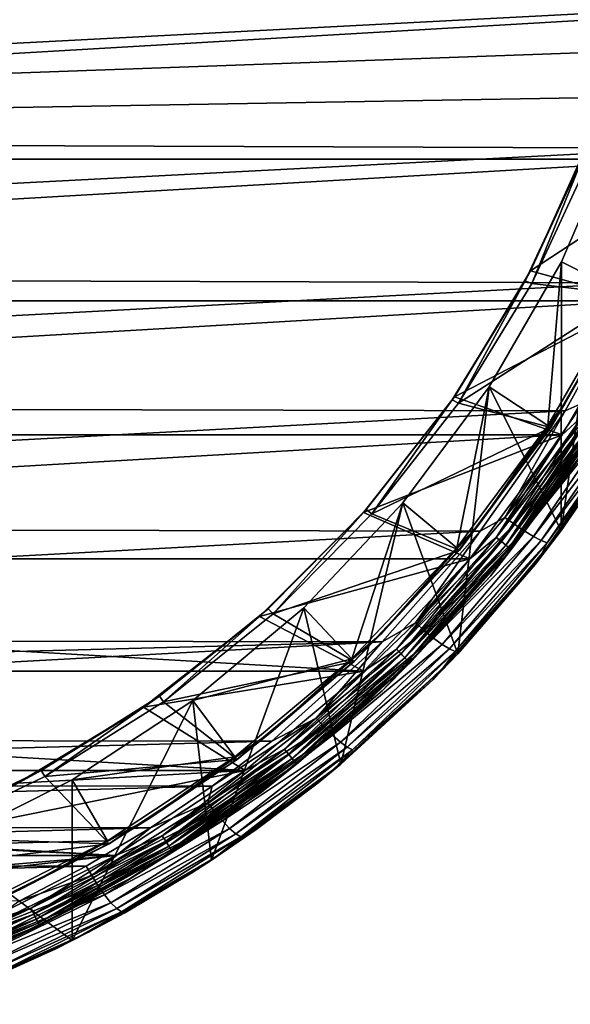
# Model space of a CAD drawing. Header units: metres. Extents: x -26 to 232, y -26 to 26.
# Tile 5 of 55: x 10 to 21, y -24 to -6. Entities that reach past the tile are written whole.
import ezdxf

# ---------------------------------------------------------------- set-up
doc = ezdxf.new("R2010")
doc.units = ezdxf.units.M
doc.layers.add('solid_TOP_LEVER_10_541_022_SW0001', color=7, linetype='CONTINUOUS')

msp = doc.modelspace()

# ---------------------------------------------------------------- linework, layer by layer
at = {"layer": 'solid_TOP_LEVER_10_541_022_SW0001'}
for points in [[(24.569145, -5.502078, 184.300491), (-24.134403, -5.389575, 172.608383), (-23.391724, -8.003867, 172.770081)], [(24.569145, -5.502078, 184.300491), (-23.391724, -8.003867, 172.770081), (23.864853, -6.306073, 184.126907)], [(23.840109, -5.647933), (-23.023182, -8.377531), (-23.840124, -5.647869)], [(23.840109, -5.647933), (23.023159, -8.377592), (-23.023182, -8.377531)], [(23.864853, -6.306073, 184.126907), (-23.391724, -8.003867, 172.770081), (23.291111, -7.207787, 183.983383)], [(23.291111, -7.207787, 183.983383), (-23.391724, -8.003867, 172.770081), (22.865383, -8.174208, 183.874115)], [(21.000765, -7.964533, 157.800003), (19.887629, -10.437821, 157.800003), (23.023081, -8.377807, 157.800003)], [(20.873819, -8.291534, 158.162842), (19.887629, -10.437821, 157.800003), (21.000765, -7.964533, 157.800003)], [(20.45418, -15.227493, 160), (20.455173, -10.272957, 160), (21.509472, -7.828821, 160)], [(22.083633, -12.750022, 160), (20.45418, -15.227493, 160), (21.509472, -7.828821, 160)], [(21.613276, -10.854467, 158.3853), (21.509472, -7.828821, 160), (20.455173, -10.272957, 160)], [(22.865383, -8.174208, 183.874115), (-23.391724, -8.003867, 172.770081), (-22.362555, -10.524074, 172.99501)], [(22.865383, -8.174208, 183.874115), (-22.362555, -10.524074, 172.99501), (21.831814, -10.657586, 183.60379)], [(19.789431, -10.622821, 158.162842), (19.887629, -10.437821, 157.800003), (20.873819, -8.291534, 158.162842)], [(19.789431, -10.622821, 158.162842), (20.873819, -8.291534, 158.162842), (19.909784, -10.671012, 158)], [(20.873819, -8.291534, 158.162842), (20.99991, -8.323084, 158), (19.909784, -10.671012, 158)], [(19.909784, -10.671012, 158), (20.99991, -8.323084, 158), (21.670641, -10.883278, 158)], [(23.023159, -8.377592), (-21.894865, -10.993854), (-23.023182, -8.377531)], [(23.023159, -8.377592), (21.894835, -10.993914), (-21.894865, -10.993854)], [(19.887629, -10.437821, 157.800003), (21.89467, -10.99424, 157.800003), (23.023081, -8.377807, 157.800003)], [(20.207005, -13.290226, 158.3853), (20.455173, -10.272957, 160), (19.124237, -12.578207, 160)], [(20.45418, -15.227493, 160), (19.124237, -12.578207, 160), (20.455173, -10.272957, 160)], [(20.207005, -13.290226, 158.3853), (21.613276, -10.854467, 158.3853), (20.455173, -10.272957, 160)], [(21.831814, -10.657586, 183.60379), (-22.362555, -10.524074, 172.99501), (-21.05792, -12.918911, 173.281586)], [(19.887629, -10.437821, 157.800003), (18.48447, -12.758928, 157.800003), (21.89467, -10.99424, 157.800003)], [(19.789431, -10.622821, 158.162842), (18.48447, -12.758928, 157.800003), (19.887629, -10.437821, 157.800003)], [(21.830469, -10.513, 158.302322), (21.613276, -10.854467, 158.3853), (20.516123, -12.891134, 158.302322)], [(21.66732, -10.881736, 158.209763), (21.830469, -10.513, 158.302322), (20.516123, -12.891134, 158.302322)], [(21.831814, -10.657586, 183.60379), (-21.05792, -12.918911, 173.281586), (20.526279, -13.022948, 183.263794)], [(18.445711, -12.814899, 158.162842), (18.48447, -12.758928, 157.800003), (19.789431, -10.622821, 158.162842)], [(18.445711, -12.814899, 158.162842), (19.789431, -10.622821, 158.162842), (18.55817, -12.878831, 158)], [(19.789431, -10.622821, 158.162842), (19.909784, -10.671012, 158), (18.55817, -12.878831, 158)], [(18.55817, -12.878831, 158), (19.909784, -10.671012, 158), (21.670641, -10.883278, 158)], [(20.855318, -12.873569, 183.323578), (21.831814, -10.657586, 183.60379), (20.526279, -13.022948, 183.263794)], [(18.55817, -12.878831, 158), (21.670641, -10.883278, 158), (20.260687, -13.325427, 158)], [(20.516123, -12.891134, 158.302322), (21.613276, -10.854467, 158.3853), (20.207005, -13.290226, 158.3853)], [(20.257523, -13.323579, 158.209763), (20.260687, -13.325427, 158), (21.66732, -10.881736, 158.209763)], [(20.257523, -13.323579, 158.209763), (21.66732, -10.881736, 158.209763), (20.516123, -12.891134, 158.302322)], [(21.66732, -10.881736, 158.209763), (20.260687, -13.325427, 158), (21.670641, -10.883278, 158)], [(21.894835, -10.993914), (-20.470407, -13.461514), (-21.894865, -10.993854)], [(21.894835, -10.993914), (20.470371, -13.46157), (-20.470407, -13.461514)], [(18.48447, -12.758928, 157.800003), (20.470095, -13.461991, 157.800003), (21.89467, -10.99424, 157.800003)], [(20.853889, -13.103367, 157.783096), (21.89467, -10.99424, 157.800003), (20.470095, -13.461991, 157.800003)], [(20.854317, -13.103636, 0.017037), (20.470371, -13.46157), (21.894835, -10.993914)], [(18.527462, -15.546263, 158.3853), (19.124237, -12.578207, 160), (17.534674, -14.71336, 160)], [(18.548025, -17.499163, 160), (17.534674, -14.71336, 160), (19.124237, -12.578207, 160)], [(18.527462, -15.546263, 158.3853), (20.207005, -13.290226, 158.3853), (19.124237, -12.578207, 160)], [(20.45418, -15.227493, 160), (18.548025, -17.499163, 160), (19.124237, -12.578207, 160)], [(18.48447, -12.758928, 157.800003), (16.811796, -14.893938, 157.800003), (20.470095, -13.461991, 157.800003)], [(16.860182, -14.839143, 158.162842), (16.811796, -14.893938, 157.800003), (18.48447, -12.758928, 157.800003)], [(16.860182, -14.839143, 158.162842), (18.48447, -12.758928, 157.800003), (18.445711, -12.814899, 158.162842)], [(16.860182, -14.839143, 158.162842), (18.445711, -12.814899, 158.162842), (16.962891, -14.917448, 158)], [(18.445711, -12.814899, 158.162842), (18.55817, -12.878831, 158), (16.962891, -14.917448, 158)], [(16.962891, -14.917448, 158), (18.55817, -12.878831, 158), (20.260687, -13.325427, 158)], [(19.414913, -14.984262, 182.949875), (20.855318, -12.873569, 183.323578), (20.526279, -13.022948, 183.263794)], [(21.043417, -12.984186, 183.297867), (20.855318, -12.873569, 183.323578), (19.414913, -14.984262, 182.949875)], [(21.604212, -13.546514, 182.290787), (20.45418, -15.227493, 160), (22.083633, -12.750022, 160)], [(20.526279, -13.022948, 183.263794), (-21.05792, -12.918911, 173.281586), (-19.491329, -15.159381, 173.627838)], [(20.526279, -13.022948, 183.263794), (-19.491329, -15.159381, 173.627838), (18.961132, -15.239669, 182.858307)], [(20.516123, -12.891134, 158.302322), (20.207005, -13.290226, 158.3853), (18.943771, -15.107154, 158.302322)], [(20.257523, -13.323579, 158.209763), (20.516123, -12.891134, 158.302322), (18.943771, -15.107154, 158.302322)], [(19.414913, -14.984262, 182.949875), (20.526279, -13.022948, 183.263794), (18.961132, -15.239669, 182.858307)], [(19.590885, -15.11258, 182.920776), (21.043417, -12.984186, 183.297867), (19.414913, -14.984262, 182.949875)], [(21.235243, -13.088845, 183.220215), (21.043417, -12.984186, 183.297867), (19.590885, -15.11258, 182.920776)], [(19.255651, -15.35587, 157.783096), (20.853889, -13.103367, 157.783096), (20.470095, -13.461991, 157.800003)], [(20.956137, -13.167613, 157.733215), (20.853889, -13.103367, 157.783096), (19.255651, -15.35587, 157.783096)], [(19.350063, -15.431161, 157.733215), (20.956137, -13.167613, 157.733215), (19.255651, -15.35587, 157.783096)], [(20.854317, -13.103636, 0.017037), (19.256048, -15.356186, 0.017037), (20.470371, -13.46157)], [(19.350418, -15.431443, 0.067053), (19.256048, -15.356186, 0.017037), (20.854317, -13.103636, 0.017037)], [(21.043949, -13.222789, 157.653732), (20.956137, -13.167613, 157.733215), (19.350063, -15.431161, 157.733215)], [(19.431147, -15.495822, 157.653732), (21.043949, -13.222789, 157.653732), (19.350063, -15.431161, 157.733215)], [(19.350418, -15.431443, 0.067053), (20.854317, -13.103636, 0.017037), (20.95652, -13.167854, 0.067053)], [(19.350418, -15.431443, 0.067053), (20.95652, -13.167854, 0.067053), (19.431435, -15.496053, 0.146632)], [(21.11133, -13.265128, 157.55011), (21.043949, -13.222789, 157.653732), (19.431147, -15.495822, 157.653732)], [(20.95652, -13.167854, 0.067053), (21.044262, -13.222986, 0.146632), (19.431435, -15.496053, 0.146632)], [(19.431435, -15.496053, 0.146632), (21.044262, -13.222986, 0.146632), (19.493568, -15.545602, 0.25034)], [(21.044262, -13.222986, 0.146632), (21.111551, -13.265267, 0.25034), (19.493568, -15.545602, 0.25034)], [(19.771168, -15.233985, 182.83992), (21.235243, -13.088845, 183.220215), (19.590885, -15.11258, 182.920776)], [(21.414675, -13.177709, 183.090607), (21.235243, -13.088845, 183.220215), (19.771168, -15.233985, 182.83992)], [(19.940712, -15.337065, 182.70755), (21.414675, -13.177709, 183.090607), (19.771168, -15.233985, 182.83992)], [(21.565865, -13.242515, 182.917847), (21.414675, -13.177709, 183.090607), (19.940712, -15.337065, 182.70755)], [(20.084587, -15.412233, 182.532745), (21.565865, -13.242515, 182.917847), (19.940712, -15.337065, 182.70755)], [(20.084587, -15.412233, 182.532745), (21.677584, -13.278936, 182.71785), (21.565865, -13.242515, 182.917847)], [(16.962891, -14.917448, 158), (20.260687, -13.325427, 158), (18.576662, -15.587502, 158)], [(18.943771, -15.107154, 158.302322), (20.207005, -13.290226, 158.3853), (18.527462, -15.546263, 158.3853)], [(18.573774, -15.585244, 158.209763), (18.576662, -15.587502, 158), (20.257523, -13.323579, 158.209763)], [(18.573774, -15.585244, 158.209763), (20.257523, -13.323579, 158.209763), (18.943771, -15.107154, 158.302322)], [(20.257523, -13.323579, 158.209763), (18.576662, -15.587502, 158), (20.260687, -13.325427, 158)], [(19.493362, -15.545439, 157.55011), (21.11133, -13.265128, 157.55011), (19.431147, -15.495822, 157.653732)], [(19.493362, -15.545439, 157.55011), (21.153679, -13.291738, 157.429413), (21.11133, -13.265128, 157.55011)], [(19.493362, -15.545439, 157.55011), (19.532467, -15.576623, 157.429413), (21.153679, -13.291738, 157.429413)], [(19.493568, -15.545602, 0.25034), (21.111551, -13.265267, 0.25034), (19.532572, -15.576707, 0.371096)], [(20.887197, -13.737721, 157.300003), (21.153679, -13.291738, 157.429413), (19.532467, -15.576623, 157.429413)], [(21.111551, -13.265267, 0.25034), (21.153793, -13.29181, 0.371096), (19.532572, -15.576707, 0.371096)], [(19.532572, -15.576707, 0.371096), (21.153793, -13.29181, 0.371096), (20.887197, -13.737721, 0.5)], [(20.084587, -15.412233, 182.532745), (20.19206, -15.454474, 182.331573), (21.677584, -13.278936, 182.71785)], [(21.630604, -13.474574, 182.47905), (21.677584, -13.278936, 182.71785), (20.19206, -15.454474, 182.331573)], [(20.470371, -13.46157), (-18.769077, -15.747117), (-20.470407, -13.461514)], [(20.470371, -13.46157), (18.769035, -15.747169), (-18.769077, -15.747117)], [(16.811796, -14.893938, 157.800003), (18.768623, -15.747659, 157.800003), (20.470095, -13.461991, 157.800003)], [(19.255651, -15.35587, 157.783096), (20.470095, -13.461991, 157.800003), (18.768623, -15.747659, 157.800003)], [(19.256048, -15.356186, 0.017037), (18.769035, -15.747169), (20.470371, -13.46157)], [(19.974245, -15.851798, 181.885101), (20.45418, -15.227493, 160), (21.604212, -13.546514, 182.290787)], [(19.974245, -15.851798, 181.885101), (21.604212, -13.546514, 182.290787), (20.058344, -15.724372, 182.070435)], [(20.058344, -15.724372, 182.070435), (21.630604, -13.474574, 182.47905), (20.19206, -15.454474, 182.331573)], [(21.604212, -13.546514, 182.290787), (21.630604, -13.474574, 182.47905), (20.058344, -15.724372, 182.070435)], [(19.532572, -15.576707, 0.371096), (20.887197, -13.737721, 0.5), (19.151114, -16.069687, 0.5)], [(19.151114, -16.069687, 157.300003), (19.151114, -16.069687, 0.5), (20.887197, -13.737721, 0.5)], [(20.712408, -13.999864, 103.613762), (19.151114, -16.069687, 157.300003), (20.887197, -13.737721, 0.5)], [(19.151114, -16.069687, 157.300003), (20.887197, -13.737721, 157.300003), (19.532467, -15.576623, 157.429413)], [(20.769974, -13.914316, 105.166458), (20.887197, -13.737721, 157.300003), (19.151114, -16.069687, 157.300003)], [(20.712408, -13.999864, 103.613762), (20.769974, -13.914316, 105.166458), (19.151114, -16.069687, 157.300003)], [(15.053506, -16.669069, 158.162842), (16.811796, -14.893938, 157.800003), (16.860182, -14.839143, 158.162842)], [(15.053506, -16.669069, 158.162842), (16.860182, -14.839143, 158.162842), (15.14479, -16.760231, 158)], [(16.860182, -14.839143, 158.162842), (16.962891, -14.917448, 158), (15.14479, -16.760231, 158)], [(16.597364, -17.59206, 158.3853), (17.534674, -14.71336, 160), (15.708014, -16.649508, 160)], [(16.391092, -19.534126, 160), (15.708014, -16.649508, 160), (17.534674, -14.71336, 160)], [(18.548025, -17.499163, 160), (16.391092, -19.534126, 160), (17.534674, -14.71336, 160)], [(16.597364, -17.59206, 158.3853), (18.527462, -15.546263, 158.3853), (17.534674, -14.71336, 160)], [(16.811796, -14.893938, 157.800003), (14.89395, -16.811785, 157.800003), (18.768623, -15.747659, 157.800003)], [(15.053506, -16.669069, 158.162842), (14.89395, -16.811785, 157.800003), (16.811796, -14.893938, 157.800003)], [(15.14479, -16.760231, 158), (16.962891, -14.917448, 158), (18.576662, -15.587502, 158)], [(17.769823, -16.9291, 182.525467), (19.414913, -14.984262, 182.949875), (18.961132, -15.239669, 182.858307)], [(19.590885, -15.11258, 182.920776), (19.414913, -14.984262, 182.949875), (17.769823, -16.9291, 182.525467)], [(18.961132, -15.239669, 182.858307), (-19.491329, -15.159381, 173.627838), (-17.679644, -17.217018, 174.031189)], [(18.961132, -15.239669, 182.858307), (-17.679644, -17.217018, 174.031189), (17.152287, -17.278248, 182.392593)], [(18.943771, -15.107154, 158.302322), (18.527462, -15.546263, 158.3853), (17.133192, -17.133192, 158.302322)], [(18.573774, -15.585244, 158.209763), (18.943771, -15.107154, 158.302322), (17.133192, -17.133192, 158.302322)], [(17.769823, -16.9291, 182.525467), (18.961132, -15.239669, 182.858307), (17.152287, -17.278248, 182.392593)], [(17.932077, -17.07357, 182.492599), (19.590885, -15.11258, 182.920776), (17.769823, -16.9291, 182.525467)], [(19.771168, -15.233985, 182.83992), (19.590885, -15.11258, 182.920776), (17.932077, -17.07357, 182.492599)], [(18.099298, -17.210251, 182.408127), (19.771168, -15.233985, 182.83992), (17.932077, -17.07357, 182.492599)], [(19.940712, -15.337065, 182.70755), (19.771168, -15.233985, 182.83992), (18.099298, -17.210251, 182.408127)], [(19.974245, -15.851798, 181.885101), (18.548025, -17.499163, 160), (20.45418, -15.227493, 160)], [(17.415264, -17.415264, 157.783096), (19.255651, -15.35587, 157.783096), (18.768623, -15.747659, 157.800003)], [(19.350063, -15.431161, 157.733215), (19.255651, -15.35587, 157.783096), (17.415264, -17.415264, 157.783096)], [(19.256048, -15.356186, 0.017037), (17.415623, -17.415623, 0.017037), (18.769035, -15.747169)], [(17.500973, -17.500973, 0.067053), (17.415623, -17.415623, 0.017037), (19.256048, -15.356186, 0.017037)], [(17.500973, -17.500973, 0.067053), (19.256048, -15.356186, 0.017037), (19.350418, -15.431443, 0.067053)], [(18.257658, -17.326296, 182.272675), (19.940712, -15.337065, 182.70755), (18.099298, -17.210251, 182.408127)], [(20.084587, -15.412233, 182.532745), (19.940712, -15.337065, 182.70755), (18.257658, -17.326296, 182.272675)], [(18.393261, -17.410917, 182.095596), (20.084587, -15.412233, 182.532745), (18.257658, -17.326296, 182.272675)], [(18.393261, -17.410917, 182.095596), (20.19206, -15.454474, 182.331573), (20.084587, -15.412233, 182.532745)], [(15.14479, -16.760231, 158), (18.576662, -15.587502, 158), (16.641273, -17.638893, 158)], [(17.133192, -17.133192, 158.302322), (18.527462, -15.546263, 158.3853), (16.597364, -17.59206, 158.3853)], [(16.638849, -17.636145, 158.209763), (18.576662, -15.587502, 158), (18.573774, -15.585244, 158.209763)], [(16.638849, -17.636145, 158.209763), (18.573774, -15.585244, 158.209763), (17.133192, -17.133192, 158.302322)], [(16.638849, -17.636145, 158.209763), (16.641273, -17.638893, 158), (18.576662, -15.587502, 158)], [(17.500652, -17.500652, 157.733215), (19.350063, -15.431161, 157.733215), (17.415264, -17.415264, 157.783096)], [(19.431147, -15.495822, 157.653732), (19.350063, -15.431161, 157.733215), (17.500652, -17.500652, 157.733215)], [(17.573986, -17.573986, 157.653732), (19.431147, -15.495822, 157.653732), (17.500652, -17.500652, 157.733215)], [(17.500973, -17.500973, 0.067053), (19.350418, -15.431443, 0.067053), (17.574247, -17.574247, 0.146632)], [(19.493362, -15.545439, 157.55011), (19.431147, -15.495822, 157.653732), (17.573986, -17.573986, 157.653732)], [(17.630257, -17.630257, 157.55011), (19.493362, -15.545439, 157.55011), (17.573986, -17.573986, 157.653732)], [(19.350418, -15.431443, 0.067053), (19.431435, -15.496053, 0.146632), (17.574247, -17.574247, 0.146632)], [(17.574247, -17.574247, 0.146632), (19.431435, -15.496053, 0.146632), (17.630442, -17.630442, 0.25034)], [(17.630257, -17.630257, 157.55011), (19.532467, -15.576623, 157.429413), (19.493362, -15.545439, 157.55011)], [(17.630257, -17.630257, 157.55011), (17.665623, -17.665623, 157.429413), (19.532467, -15.576623, 157.429413)], [(19.431435, -15.496053, 0.146632), (19.493568, -15.545602, 0.25034), (17.630442, -17.630442, 0.25034)], [(17.630442, -17.630442, 0.25034), (19.493568, -15.545602, 0.25034), (17.665718, -17.665718, 0.371096)], [(19.151114, -16.069687, 157.300003), (19.532467, -15.576623, 157.429413), (17.665623, -17.665623, 157.429413)], [(19.493568, -15.545602, 0.25034), (19.532572, -15.576707, 0.371096), (17.665718, -17.665718, 0.371096)], [(17.665718, -17.665718, 0.371096), (19.532572, -15.576707, 0.371096), (19.151114, -16.069687, 0.5)], [(18.393261, -17.410917, 182.095596), (18.495928, -17.458462, 181.893097), (20.19206, -15.454474, 182.331573)], [(20.058344, -15.724372, 182.070435), (20.19206, -15.454474, 182.331573), (18.495928, -17.458462, 181.893097)], [(16.813826, -17.819801), (-16.813873, -17.819754), (-18.769077, -15.747117)], [(18.769035, -15.747169), (16.813826, -17.819801), (-18.769077, -15.747117)], [(14.89395, -16.811785, 157.800003), (16.813259, -17.820333, 157.800003), (18.768623, -15.747659, 157.800003)], [(17.415264, -17.415264, 157.783096), (18.768623, -15.747659, 157.800003), (16.813259, -17.820333, 157.800003)], [(17.415623, -17.415623, 0.017037), (16.813826, -17.819801), (18.769035, -15.747169)], [(18.260042, -17.785133, 181.605957), (20.058344, -15.724372, 182.070435), (18.495928, -17.458462, 181.893097)], [(19.974245, -15.851798, 181.885101), (20.058344, -15.724372, 182.070435), (18.260042, -17.785133, 181.605957)], [(18.090782, -17.971466, 181.41922), (18.548025, -17.499163, 160), (19.974245, -15.851798, 181.885101)], [(18.090782, -17.971466, 181.41922), (19.974245, -15.851798, 181.885101), (18.260042, -17.785133, 181.605957)], [(17.665718, -17.665718, 0.371096), (19.151114, -16.069687, 0.5), (17.156044, -18.184338, 0.5)], [(17.156044, -18.184338, 157.300003), (17.156044, -18.184338, 0.5), (19.151114, -16.069687, 0.5)], [(17.156044, -18.184338, 157.300003), (19.151114, -16.069687, 0.5), (19.151114, -16.069687, 157.300003)], [(17.156044, -18.184338, 157.300003), (19.151114, -16.069687, 157.300003), (17.665623, -17.665623, 157.429413)], [(13.049503, -18.280491, 158.162842), (14.89395, -16.811785, 157.800003), (15.053506, -16.669069, 158.162842)], [(13.049503, -18.280491, 158.162842), (15.053506, -16.669069, 158.162842), (13.127793, -18.382898, 158)], [(15.053506, -16.669069, 158.162842), (15.14479, -16.760231, 158), (13.127793, -18.382898, 158)], [(16.597364, -17.59206, 158.3853), (15.708014, -16.649508, 160), (13.668912, -18.360518, 160)], [(14.012474, -21.304941, 160), (13.668912, -18.360518, 160), (15.708014, -16.649508, 160)], [(16.391092, -19.534126, 160), (14.012474, -21.304941, 160), (15.708014, -16.649508, 160)], [(14.89395, -16.811785, 157.800003), (12.758901, -18.484489, 157.800003), (16.813259, -17.820333, 157.800003)], [(13.049503, -18.280491, 158.162842), (12.758901, -18.484489, 157.800003), (14.89395, -16.811785, 157.800003)], [(13.127793, -18.382898, 158), (15.14479, -16.760231, 158), (16.641273, -17.638893, 158)], [(15.939324, -18.688984, 182.056274), (17.769823, -16.9291, 182.525467), (17.152287, -17.278248, 182.392593)], [(17.932077, -17.07357, 182.492599), (17.769823, -16.9291, 182.525467), (15.939324, -18.688984, 182.056274)], [(17.152287, -17.278248, 182.392593), (-17.679644, -17.217018, 174.031189), (-16.687935, -18.168861, 174.253296)], [(17.133192, -17.133192, 158.302322), (16.597364, -17.59206, 158.3853), (15.107154, -18.943771, 158.302322)], [(16.638849, -17.636145, 158.209763), (17.133192, -17.133192, 158.302322), (15.107154, -18.943771, 158.302322)], [(16.086454, -18.847923, 182.019257), (17.932077, -17.07357, 182.492599), (15.939324, -18.688984, 182.056274)], [(18.099298, -17.210251, 182.408127), (17.932077, -17.07357, 182.492599), (16.086454, -18.847923, 182.019257)], [(16.239281, -18.998291, 181.930862), (18.099298, -17.210251, 182.408127), (16.086454, -18.847923, 182.019257)], [(18.257658, -17.326296, 182.272675), (18.099298, -17.210251, 182.408127), (16.239281, -18.998291, 181.930862)], [(17.152287, -17.278248, 182.392593), (-16.687935, -18.168861, 174.253296), (-15.64286, -19.064863, 174.488358)], [(17.152287, -17.278248, 182.392593), (-15.64286, -19.064863, 174.488358), (15.118792, -19.11108, 181.872742)], [(15.939324, -18.688984, 182.056274), (17.152287, -17.278248, 182.392593), (15.118792, -19.11108, 181.872742)], [(15.35587, -19.255651, 157.783096), (17.415264, -17.415264, 157.783096), (16.813259, -17.820333, 157.800003)], [(17.500652, -17.500652, 157.733215), (17.415264, -17.415264, 157.783096), (15.35587, -19.255651, 157.783096)], [(17.415623, -17.415623, 0.017037), (15.356186, -19.256048, 0.017037), (16.813826, -17.819801)], [(15.431443, -19.350418, 0.067053), (15.356186, -19.256048, 0.017037), (17.415623, -17.415623, 0.017037)], [(15.431443, -19.350418, 0.067053), (17.415623, -17.415623, 0.017037), (17.500973, -17.500973, 0.067053)], [(16.385311, -19.125954, 181.792053), (18.257658, -17.326296, 182.272675), (16.239281, -18.998291, 181.930862)], [(18.393261, -17.410917, 182.095596), (18.257658, -17.326296, 182.272675), (16.385311, -19.125954, 181.792053)], [(16.511791, -19.21904, 181.612503), (18.393261, -17.410917, 182.095596), (16.385311, -19.125954, 181.792053)], [(16.511791, -19.21904, 181.612503), (18.495928, -17.458462, 181.893097), (18.393261, -17.410917, 182.095596)], [(14.442817, -19.399952, 158.3853), (16.597364, -17.59206, 158.3853), (13.668912, -18.360518, 160)], [(15.107154, -18.943771, 158.302322), (16.597364, -17.59206, 158.3853), (14.442817, -19.399952, 158.3853)], [(15.431161, -19.350063, 157.733215), (17.500652, -17.500652, 157.733215), (15.35587, -19.255651, 157.783096)], [(17.573986, -17.573986, 157.653732), (17.500652, -17.500652, 157.733215), (15.431161, -19.350063, 157.733215)], [(15.495822, -19.431147, 157.653732), (17.573986, -17.573986, 157.653732), (15.431161, -19.350063, 157.733215)], [(15.431443, -19.350418, 0.067053), (17.500973, -17.500973, 0.067053), (15.496053, -19.431435, 0.146632)], [(17.630257, -17.630257, 157.55011), (17.573986, -17.573986, 157.653732), (15.495822, -19.431147, 157.653732)], [(17.500973, -17.500973, 0.067053), (17.574247, -17.574247, 0.146632), (15.496053, -19.431435, 0.146632)], [(15.496053, -19.431435, 0.146632), (17.574247, -17.574247, 0.146632), (15.545602, -19.493568, 0.25034)], [(17.574247, -17.574247, 0.146632), (17.630442, -17.630442, 0.25034), (15.545602, -19.493568, 0.25034)], [(18.090782, -17.971466, 181.41922), (16.391092, -19.534126, 160), (18.548025, -17.499163, 160)], [(16.511791, -19.21904, 181.612503), (16.609163, -19.271336, 181.408554), (18.495928, -17.458462, 181.893097)], [(18.260042, -17.785133, 181.605957), (18.495928, -17.458462, 181.893097), (16.609163, -19.271336, 181.408554)], [(13.127793, -18.382898, 158), (16.641273, -17.638893, 158), (14.480932, -19.451611, 158)], [(14.478912, -19.448549, 158.209763), (16.641273, -17.638893, 158), (16.638849, -17.636145, 158.209763)], [(14.478912, -19.448549, 158.209763), (16.638849, -17.636145, 158.209763), (15.107154, -18.943771, 158.302322)], [(14.478912, -19.448549, 158.209763), (14.480932, -19.451611, 158), (16.641273, -17.638893, 158)], [(15.545439, -19.493362, 157.55011), (17.630257, -17.630257, 157.55011), (15.495822, -19.431147, 157.653732)], [(15.545439, -19.493362, 157.55011), (17.665623, -17.665623, 157.429413), (17.630257, -17.630257, 157.55011)], [(15.545439, -19.493362, 157.55011), (15.576623, -19.532467, 157.429413), (17.665623, -17.665623, 157.429413)], [(15.545602, -19.493568, 0.25034), (17.630442, -17.630442, 0.25034), (15.576707, -19.532572, 0.371096)], [(17.156044, -18.184338, 157.300003), (17.665623, -17.665623, 157.429413), (15.576623, -19.532467, 157.429413)], [(17.630442, -17.630442, 0.25034), (17.665718, -17.665718, 0.371096), (15.576707, -19.532572, 0.371096)], [(15.576707, -19.532572, 0.371096), (17.665718, -17.665718, 0.371096), (17.156044, -18.184338, 0.5)], [(16.258539, -19.635162, 181.092606), (18.260042, -17.785133, 181.605957), (16.609163, -19.271336, 181.408554)], [(18.090782, -17.971466, 181.41922), (18.260042, -17.785133, 181.605957), (16.258539, -19.635162, 181.092606)], [(14.63121, -19.651403), (-14.631264, -19.651363), (-16.813873, -17.819754)], [(16.813826, -17.819801), (14.63121, -19.651403), (-16.813873, -17.819754)], [(12.758901, -18.484489, 157.800003), (14.630477, -19.651949, 157.800003), (16.813259, -17.820333, 157.800003)], [(15.35587, -19.255651, 157.783096), (16.813259, -17.820333, 157.800003), (14.630477, -19.651949, 157.800003)], [(15.356186, -19.256048, 0.017037), (14.63121, -19.651403), (16.813826, -17.819801)], [(15.974224, -19.876472, 180.899399), (16.391092, -19.534126, 160), (18.090782, -17.971466, 181.41922)], [(15.974224, -19.876472, 180.899399), (18.090782, -17.971466, 181.41922), (16.258539, -19.635162, 181.092606)], [(10.874656, -19.65217, 158.162842), (12.758901, -18.484489, 157.800003), (13.049503, -18.280491, 158.162842)], [(10.874656, -19.65217, 158.162842), (13.049503, -18.280491, 158.162842), (10.938476, -19.764103, 158)], [(13.049503, -18.280491, 158.162842), (13.127793, -18.382898, 158), (10.938476, -19.764103, 158)], [(15.576707, -19.532572, 0.371096), (17.156044, -18.184338, 0.5), (14.928969, -20.053076, 0.5)], [(14.928969, -20.053076, 157.300003), (14.928969, -20.053076, 0.5), (17.156044, -18.184338, 0.5)], [(14.928969, -20.053076, 157.300003), (17.156044, -18.184338, 0.5), (17.156044, -18.184338, 157.300003)], [(14.928969, -20.053076, 157.300003), (17.156044, -18.184338, 157.300003), (15.576623, -19.532467, 157.429413)], [(12.758901, -18.484489, 157.800003), (10.437842, -19.887617, 157.800003), (14.630477, -19.651949, 157.800003)], [(10.874656, -19.65217, 158.162842), (10.437842, -19.887617, 157.800003), (12.758901, -18.484489, 157.800003)], [(10.938476, -19.764103, 158), (13.127793, -18.382898, 158), (14.480932, -19.451611, 158)], [(11.444375, -22.787634, 160), (11.444942, -19.823246, 160), (13.668912, -18.360518, 160)], [(14.012474, -21.304941, 160), (11.444375, -22.787634, 160), (13.668912, -18.360518, 160)], [(14.442817, -19.399952, 158.3853), (13.668912, -18.360518, 160), (11.444942, -19.823246, 160)], [(13.944062, -20.247269, 181.548462), (15.939324, -18.688984, 182.056274), (14.025183, -19.941816, 181.594803)], [(16.086454, -18.847923, 182.019257), (15.939324, -18.688984, 182.056274), (13.944062, -20.247269, 181.548462)], [(15.939324, -18.688984, 182.056274), (15.118792, -19.11108, 181.872742), (14.025183, -19.941816, 181.594803)], [(14.074853, -20.418901, 181.50705), (16.086454, -18.847923, 182.019257), (13.944062, -20.247269, 181.548462)], [(16.239281, -18.998291, 181.930862), (16.086454, -18.847923, 182.019257), (14.074853, -20.418901, 181.50705)], [(15.107154, -18.943771, 158.302322), (14.442817, -19.399952, 158.3853), (12.891134, -20.516123, 158.302322)], [(14.478912, -19.448549, 158.209763), (15.107154, -18.943771, 158.302322), (12.891134, -20.516123, 158.302322)], [(14.212124, -20.581274, 181.414474), (16.239281, -18.998291, 181.930862), (14.074853, -20.418901, 181.50705)], [(16.385311, -19.125954, 181.792053), (16.239281, -18.998291, 181.930862), (14.212124, -20.581274, 181.414474)], [(15.118792, -19.11108, 181.872742), (-15.64286, -19.064863, 174.488358), (-14.547487, -19.901947, 174.735855)], [(15.118792, -19.11108, 181.872742), (-14.547487, -19.901947, 174.735855), (14.025183, -19.941816, 181.594803)], [(14.344833, -20.719126, 181.272079), (16.385311, -19.125954, 181.792053), (14.212124, -20.581274, 181.414474)], [(16.511791, -19.21904, 181.612503), (16.385311, -19.125954, 181.792053), (14.344833, -20.719126, 181.272079)], [(14.461459, -20.819635, 181.089874), (16.511791, -19.21904, 181.612503), (14.344833, -20.719126, 181.272079)], [(14.461459, -20.819635, 181.089874), (16.609163, -19.271336, 181.408554), (16.511791, -19.21904, 181.612503)], [(12.092951, -20.945492, 158.3853), (14.442817, -19.399952, 158.3853), (11.444942, -19.823246, 160)], [(12.891134, -20.516123, 158.302322), (14.442817, -19.399952, 158.3853), (12.092951, -20.945492, 158.3853)], [(13.103367, -20.853889, 157.783096), (15.35587, -19.255651, 157.783096), (14.630477, -19.651949, 157.800003)], [(15.431161, -19.350063, 157.733215), (15.35587, -19.255651, 157.783096), (13.103367, -20.853889, 157.783096)], [(13.167613, -20.956137, 157.733215), (15.431161, -19.350063, 157.733215), (13.103367, -20.853889, 157.783096)], [(15.356186, -19.256048, 0.017037), (13.103636, -20.854317, 0.017037), (14.63121, -19.651403)], [(13.167854, -20.95652, 0.067053), (13.103636, -20.854317, 0.017037), (15.356186, -19.256048, 0.017037)], [(15.495822, -19.431147, 157.653732), (15.431161, -19.350063, 157.733215), (13.167613, -20.956137, 157.733215)], [(13.167854, -20.95652, 0.067053), (15.356186, -19.256048, 0.017037), (15.431443, -19.350418, 0.067053)], [(13.167854, -20.95652, 0.067053), (15.431443, -19.350418, 0.067053), (13.222986, -21.044262, 0.146632)], [(15.431443, -19.350418, 0.067053), (15.496053, -19.431435, 0.146632), (13.222986, -21.044262, 0.146632)], [(14.461459, -20.819635, 181.089874), (14.553107, -20.876099, 180.884399), (16.609163, -19.271336, 181.408554)], [(16.258539, -19.635162, 181.092606), (16.609163, -19.271336, 181.408554), (14.553107, -20.876099, 180.884399)], [(10.938476, -19.764103, 158), (14.480932, -19.451611, 158), (12.124816, -21.001219, 158)], [(12.123173, -20.997944, 158.209763), (14.480932, -19.451611, 158), (14.478912, -19.448549, 158.209763)], [(12.123173, -20.997944, 158.209763), (14.478912, -19.448549, 158.209763), (12.891134, -20.516123, 158.302322)], [(12.123173, -20.997944, 158.209763), (12.124816, -21.001219, 158), (14.480932, -19.451611, 158)], [(13.222789, -21.043949, 157.653732), (15.495822, -19.431147, 157.653732), (13.167613, -20.956137, 157.733215)], [(15.545439, -19.493362, 157.55011), (15.495822, -19.431147, 157.653732), (13.222789, -21.043949, 157.653732)], [(13.265128, -21.11133, 157.55011), (15.545439, -19.493362, 157.55011), (13.222789, -21.043949, 157.653732)], [(13.222986, -21.044262, 0.146632), (15.496053, -19.431435, 0.146632), (13.265267, -21.111551, 0.25034)], [(13.265128, -21.11133, 157.55011), (15.576623, -19.532467, 157.429413), (15.545439, -19.493362, 157.55011)], [(13.265128, -21.11133, 157.55011), (13.291738, -21.153679, 157.429413), (15.576623, -19.532467, 157.429413)], [(15.496053, -19.431435, 0.146632), (15.545602, -19.493568, 0.25034), (13.265267, -21.111551, 0.25034)], [(13.265267, -21.111551, 0.25034), (15.545602, -19.493568, 0.25034), (13.29181, -21.153793, 0.371096)], [(14.928969, -20.053076, 157.300003), (15.576623, -19.532467, 157.429413), (13.291738, -21.153679, 157.429413)], [(15.545602, -19.493568, 0.25034), (15.576707, -19.532572, 0.371096), (13.29181, -21.153793, 0.371096)], [(13.29181, -21.153793, 0.371096), (15.576707, -19.532572, 0.371096), (14.928969, -20.053076, 0.5)], [(14.835989, -20.739899, 180.621475), (14.012474, -21.304941, 160), (16.391092, -19.534126, 160)], [(14.835989, -20.739899, 180.621475), (16.391092, -19.534126, 160), (15.974224, -19.876472, 180.899399)], [(12.250724, -21.217203), (-12.250782, -21.217169), (-14.631264, -19.651363)], [(14.63121, -19.651403), (12.250724, -21.217203), (-14.631264, -19.651363)], [(7.964541, -21.000761, 157.800003), (12.249814, -21.217728, 157.800003), (14.630477, -19.651949, 157.800003)], [(10.437842, -19.887617, 157.800003), (7.964541, -21.000761, 157.800003), (14.630477, -19.651949, 157.800003)], [(8.557406, -20.766239, 158.162842), (10.437842, -19.887617, 157.800003), (10.874656, -19.65217, 158.162842)], [(8.557406, -20.766239, 158.162842), (10.874656, -19.65217, 158.162842), (8.605434, -20.885796, 158)], [(10.874656, -19.65217, 158.162842), (10.938476, -19.764103, 158), (8.605434, -20.885796, 158)], [(8.605434, -20.885796, 158), (10.938476, -19.764103, 158), (12.124816, -21.001219, 158)], [(13.103367, -20.853889, 157.783096), (14.630477, -19.651949, 157.800003), (12.249814, -21.217728, 157.800003)], [(13.103636, -20.854317, 0.017037), (12.250724, -21.217203), (14.63121, -19.651403)], [(14.078219, -21.255787, 180.537735), (16.258539, -19.635162, 181.092606), (14.553107, -20.876099, 180.884399)], [(15.974224, -19.876472, 180.899399), (16.258539, -19.635162, 181.092606), (14.078219, -21.255787, 180.537735)], [(14.025183, -19.941816, 181.594803), (-14.547487, -19.901947, 174.735855), (-13.404874, -20.677305, 174.995255)], [(14.025183, -19.941816, 181.594803), (-13.404874, -20.677305, 174.995255), (12.884363, -20.711477, 181.306061)], [(12.092951, -20.945492, 158.3853), (11.444942, -19.823246, 160), (9.066223, -21.017881, 160)], [(11.444375, -22.787634, 160), (9.066223, -21.017881, 160), (11.444942, -19.823246, 160)], [(13.944062, -20.247269, 181.548462), (14.025183, -19.941816, 181.594803), (12.884363, -20.711477, 181.306061)], [(14.835989, -20.739899, 180.621475), (15.974224, -19.876472, 180.899399), (14.078219, -21.255787, 180.537735)], [(13.29181, -21.153793, 0.371096), (14.928969, -20.053076, 0.5), (12.500006, -21.650633, 0.5)], [(12.500006, -21.650631, 157.300003), (12.500006, -21.650633, 0.5), (14.928969, -20.053076, 0.5)], [(12.500006, -21.650631, 157.300003), (14.928969, -20.053076, 0.5), (14.928969, -20.053076, 157.300003)], [(12.500006, -21.650631, 157.300003), (14.928969, -20.053076, 157.300003), (13.291738, -21.153679, 157.429413)], [(11.805735, -21.589718, 181.008453), (13.944062, -20.247269, 181.548462), (12.884363, -20.711477, 181.306061)], [(14.074853, -20.418901, 181.50705), (13.944062, -20.247269, 181.548462), (11.805735, -21.589718, 181.008453)], [(11.91915, -21.772194, 180.962433), (14.074853, -20.418901, 181.50705), (11.805735, -21.589718, 181.008453)], [(14.212124, -20.581274, 181.414474), (14.074853, -20.418901, 181.50705), (11.91915, -21.772194, 180.962433)], [(12.884363, -20.711477, 181.306061), (-13.404874, -20.677305, 174.995255), (-12.218616, -21.388037, 175.265854)], [(12.891134, -20.516123, 158.302322), (12.092951, -20.945492, 158.3853), (10.513, -21.830469, 158.302322)], [(12.123173, -20.997944, 158.209763), (12.891134, -20.516123, 158.302322), (10.513, -21.830469, 158.302322)], [(12.03988, -21.944824, 180.865463), (14.212124, -20.581274, 181.414474), (11.91915, -21.772194, 180.962433)], [(14.344833, -20.719126, 181.272079), (14.212124, -20.581274, 181.414474), (12.03988, -21.944824, 180.865463)], [(12.884363, -20.711477, 181.306061), (-12.218616, -21.388037, 175.265854), (11.700286, -21.416885, 181.00769)], [(10.686081, -22.189875, 157.783096), (13.103367, -20.853889, 157.783096), (12.249814, -21.217728, 157.800003)], [(13.167613, -20.956137, 157.733215), (13.103367, -20.853889, 157.783096), (10.686081, -22.189875, 157.783096)], [(13.103636, -20.854317, 0.017037), (10.6863, -22.190331, 0.017037), (12.250724, -21.217203)], [(10.738671, -22.299082, 0.067053), (10.6863, -22.190331, 0.017037), (13.103636, -20.854317, 0.017037)], [(10.738671, -22.299082, 0.067053), (13.103636, -20.854317, 0.017037), (13.167854, -20.95652, 0.067053)], [(11.805735, -21.589718, 181.008453), (12.884363, -20.711477, 181.306061), (11.700286, -21.416885, 181.00769)], [(12.158424, -22.091379, 180.719299), (14.344833, -20.719126, 181.272079), (12.03988, -21.944824, 180.865463)], [(14.461459, -20.819635, 181.089874), (14.344833, -20.719126, 181.272079), (12.158424, -22.091379, 180.719299)], [(12.26457, -22.198231, 180.534317), (14.461459, -20.819635, 181.089874), (12.158424, -22.091379, 180.719299)], [(12.26457, -22.198231, 180.534317), (14.553107, -20.876099, 180.884399), (14.461459, -20.819635, 181.089874)], [(12.26457, -22.198231, 180.534317), (12.350133, -22.258249, 180.32724), (14.553107, -20.876099, 180.884399)], [(14.078219, -21.255787, 180.537735), (14.553107, -20.876099, 180.884399), (12.350133, -22.258249, 180.32724)], [(13.648959, -21.539637, 180.33284), (14.012474, -21.304941, 160), (14.835989, -20.739899, 180.621475)], [(13.648959, -21.539637, 180.33284), (14.835989, -20.739899, 180.621475), (14.078219, -21.255787, 180.537735)], [(7.964541, -21.000761, 157.800003), (5.37509, -21.807667, 157.800003), (12.249814, -21.217728, 157.800003)], [(6.159401, -21.733194, 158), (8.605434, -20.885796, 158), (12.124816, -21.001219, 158)], [(6.159401, -21.733194, 158), (12.124816, -21.001219, 158), (9.604908, -22.266752, 158)], [(11.444375, -22.787634, 160), (8.721476, -23.962175, 160), (9.066223, -21.017881, 160)], [(9.579548, -22.207777, 158.3853), (12.092951, -20.945492, 158.3853), (9.066223, -21.017881, 160)], [(10.513, -21.830469, 158.302322), (12.092951, -20.945492, 158.3853), (9.579548, -22.207777, 158.3853)], [(9.603488, -22.263376, 158.209763), (12.124816, -21.001219, 158), (12.123173, -20.997944, 158.209763)], [(9.603488, -22.263376, 158.209763), (12.123173, -20.997944, 158.209763), (10.513, -21.830469, 158.302322)], [(9.603488, -22.263376, 158.209763), (9.604908, -22.266752, 158), (12.124816, -21.001219, 158)], [(10.738475, -22.298674, 157.733215), (13.167613, -20.956137, 157.733215), (10.686081, -22.189875, 157.783096)], [(13.222789, -21.043949, 157.653732), (13.167613, -20.956137, 157.733215), (10.738475, -22.298674, 157.733215)], [(10.783472, -22.392111, 157.653732), (13.222789, -21.043949, 157.653732), (10.738475, -22.298674, 157.733215)], [(10.738671, -22.299082, 0.067053), (13.167854, -20.95652, 0.067053), (10.783633, -22.392445, 0.146632)], [(13.265128, -21.11133, 157.55011), (13.222789, -21.043949, 157.653732), (10.783472, -22.392111, 157.653732)], [(13.167854, -20.95652, 0.067053), (13.222986, -21.044262, 0.146632), (10.783633, -22.392445, 0.146632)], [(10.783633, -22.392445, 0.146632), (13.222986, -21.044262, 0.146632), (10.818114, -22.464045, 0.25034)], [(13.222986, -21.044262, 0.146632), (13.265267, -21.111551, 0.25034), (10.818114, -22.464045, 0.25034)], [(12.250724, -21.217203), (9.704556, -22.496033), (-12.250782, -21.217169)], [(2.707308, -22.296555, 157.800003), (9.703466, -22.496504, 157.800003), (12.249814, -21.217728, 157.800003)], [(5.37509, -21.807667, 157.800003), (2.707308, -22.296555, 157.800003), (12.249814, -21.217728, 157.800003)], [(10.686081, -22.189875, 157.783096), (12.249814, -21.217728, 157.800003), (9.703466, -22.496504, 157.800003)], [(10.6863, -22.190331, 0.017037), (9.704556, -22.496033), (12.250724, -21.217203)], [(10.818001, -22.46381, 157.55011), (13.265128, -21.11133, 157.55011), (10.783472, -22.392111, 157.653732)], [(10.818001, -22.46381, 157.55011), (13.291738, -21.153679, 157.429413), (13.265128, -21.11133, 157.55011)], [(10.818001, -22.46381, 157.55011), (10.839702, -22.508871, 157.429413), (13.291738, -21.153679, 157.429413)], [(10.818114, -22.464045, 0.25034), (13.265267, -21.111551, 0.25034), (10.83976, -22.508993, 0.371096)], [(12.500006, -21.650631, 157.300003), (13.291738, -21.153679, 157.429413), (10.839702, -22.508871, 157.429413)], [(13.265267, -21.111551, 0.25034), (13.29181, -21.153793, 0.371096), (10.83976, -22.508993, 0.371096)], [(10.83976, -22.508993, 0.371096), (13.29181, -21.153793, 0.371096), (12.500006, -21.650633, 0.5)], [(11.700286, -21.416885, 181.00769), (-12.218616, -21.388037, 175.265854), (-10.992187, -22.031651, 175.547043)], [(11.700286, -21.416885, 181.00769), (-10.992187, -22.031651, 175.547043), (10.476748, -22.055384, 180.700775)], [(11.805735, -21.589718, 181.008453), (11.700286, -21.416885, 181.00769), (10.476748, -22.055384, 180.700775)], [(12.416795, -22.272701, 180.034561), (11.444375, -22.787634, 160), (14.012474, -21.304941, 160)], [(11.744593, -22.631243, 179.948853), (14.078219, -21.255787, 180.537735), (12.350133, -22.258249, 180.32724)], [(13.648959, -21.539637, 180.33284), (14.078219, -21.255787, 180.537735), (11.744593, -22.631243, 179.948853)], [(12.416795, -22.272701, 180.034561), (14.012474, -21.304941, 160), (13.648959, -21.539637, 180.33284)], [(9.546799, -22.70443, 180.442688), (11.805735, -21.589718, 181.008453), (10.476748, -22.055384, 180.700775)], [(11.91915, -21.772194, 180.962433), (11.805735, -21.589718, 181.008453), (9.546799, -22.70443, 180.442688)], [(12.416795, -22.272701, 180.034561), (13.648959, -21.539637, 180.33284), (11.744593, -22.631243, 179.948853)], [(9.641977, -22.895847, 180.391922), (11.91915, -21.772194, 180.962433), (9.546799, -22.70443, 180.442688)], [(12.03988, -21.944824, 180.865463), (11.91915, -21.772194, 180.962433), (9.641977, -22.895847, 180.391922)], [(9.902, -22.9554, 157.300003), (12.500006, -21.650633, 0.5), (12.500006, -21.650631, 157.300003)], [(9.902, -22.9554, 157.300003), (12.500006, -21.650631, 157.300003), (10.839702, -22.508871, 157.429413)], [(10.83976, -22.508993, 0.371096), (12.500006, -21.650633, 0.5), (9.902, -22.9554, 0.5)], [(9.902, -22.9554, 157.300003), (9.902, -22.9554, 0.5), (12.500006, -21.650633, 0.5)], [(10.513, -21.830469, 158.302322), (9.579548, -22.207777, 158.3853), (8.00266, -22.870287, 158.302322)], [(9.603488, -22.263376, 158.209763), (10.513, -21.830469, 158.302322), (8.00266, -22.870287, 158.302322)], [(9.745346, -23.076933, 180.290421), (12.03988, -21.944824, 180.865463), (9.641977, -22.895847, 180.391922)], [(12.158424, -22.091379, 180.719299), (12.03988, -21.944824, 180.865463), (9.745346, -23.076933, 180.290421)], [(9.849021, -23.230663, 180.140381), (12.158424, -22.091379, 180.719299), (9.745346, -23.076933, 180.290421)], [(12.26457, -22.198231, 180.534317), (12.158424, -22.091379, 180.719299), (9.849021, -23.230663, 180.140381)], [(8.134411, -23.246811, 157.783096), (10.686081, -22.189875, 157.783096), (9.703466, -22.496504, 157.800003)], [(10.738475, -22.298674, 157.733215), (10.686081, -22.189875, 157.783096), (8.134411, -23.246811, 157.783096)], [(8.174294, -23.360792, 157.733215), (10.738475, -22.298674, 157.733215), (8.134411, -23.246811, 157.783096)], [(10.6863, -22.190331, 0.017037), (8.134579, -23.24729, 0.017037), (9.704556, -22.496033)], [(8.174444, -23.361219, 0.067053), (8.134579, -23.24729, 0.017037), (10.6863, -22.190331, 0.017037)], [(10.783472, -22.392111, 157.653732), (10.738475, -22.298674, 157.733215), (8.174294, -23.360792, 157.733215)], [(8.174444, -23.361219, 0.067053), (10.6863, -22.190331, 0.017037), (10.738671, -22.299082, 0.067053)], [(8.174444, -23.361219, 0.067053), (10.738671, -22.299082, 0.067053), (8.20867, -23.45903, 0.146632)], [(10.738671, -22.299082, 0.067053), (10.783633, -22.392445, 0.146632), (8.20867, -23.45903, 0.146632)], [(9.944168, -23.342743, 179.95253), (12.26457, -22.198231, 180.534317), (9.849021, -23.230663, 180.140381)], [(9.944168, -23.342743, 179.95253), (12.350133, -22.258249, 180.32724), (12.26457, -22.198231, 180.534317)], [(9.944168, -23.342743, 179.95253), (10.023343, -23.405691, 179.743774), (12.350133, -22.258249, 180.32724)], [(11.744593, -22.631243, 179.948853), (12.350133, -22.258249, 180.32724), (10.023343, -23.405691, 179.743774)], [(11.143377, -22.936327, 179.727661), (11.444375, -22.787634, 160), (12.416795, -22.272701, 180.034561)], [(11.143377, -22.936327, 179.727661), (12.416795, -22.272701, 180.034561), (11.744593, -22.631243, 179.948853)], [(8.208548, -23.458679, 157.653732), (10.783472, -22.392111, 157.653732), (8.174294, -23.360792, 157.733215)], [(10.818001, -22.46381, 157.55011), (10.783472, -22.392111, 157.653732), (8.208548, -23.458679, 157.653732)], [(8.234831, -23.533792, 157.55011), (10.818001, -22.46381, 157.55011), (8.208548, -23.458679, 157.653732)], [(8.20867, -23.45903, 0.146632), (10.783633, -22.392445, 0.146632), (8.234917, -23.53404, 0.25034)], [(8.234831, -23.533792, 157.55011), (10.839702, -22.508871, 157.429413), (10.818001, -22.46381, 157.55011)], [(8.234831, -23.533792, 157.55011), (8.251349, -23.581003, 157.429413), (10.839702, -22.508871, 157.429413)], [(10.783633, -22.392445, 0.146632), (10.818114, -22.464045, 0.25034), (8.234917, -23.53404, 0.25034)], [(8.234917, -23.53404, 0.25034), (10.818114, -22.464045, 0.25034), (8.251394, -23.581129, 0.371096)], [(9.902, -22.9554, 157.300003), (10.839702, -22.508871, 157.429413), (8.251349, -23.581003, 157.429413)], [(10.818114, -22.464045, 0.25034), (10.83976, -22.508993, 0.371096), (8.251394, -23.581129, 0.371096)], [(8.251394, -23.581129, 0.371096), (10.83976, -22.508993, 0.371096), (9.902, -22.9554, 0.5)], [(9.283967, -23.748558, 179.333527), (11.744593, -22.631243, 179.948853), (10.023343, -23.405691, 179.743774)], [(11.143377, -22.936327, 179.727661), (11.744593, -22.631243, 179.948853), (9.283967, -23.748558, 179.333527)], [(9.832835, -23.527969, 179.413315), (8.721476, -23.962175, 160), (11.444375, -22.787634, 160)], [(9.832835, -23.527969, 179.413315), (11.444375, -22.787634, 160), (11.143377, -22.936327, 179.727661)], [(9.832835, -23.527969, 179.413315), (11.143377, -22.936327, 179.727661), (9.283967, -23.748558, 179.333527)]]:
    msp.add_3dface(points, dxfattribs=at)

doc.saveas('drawing.dxf')
